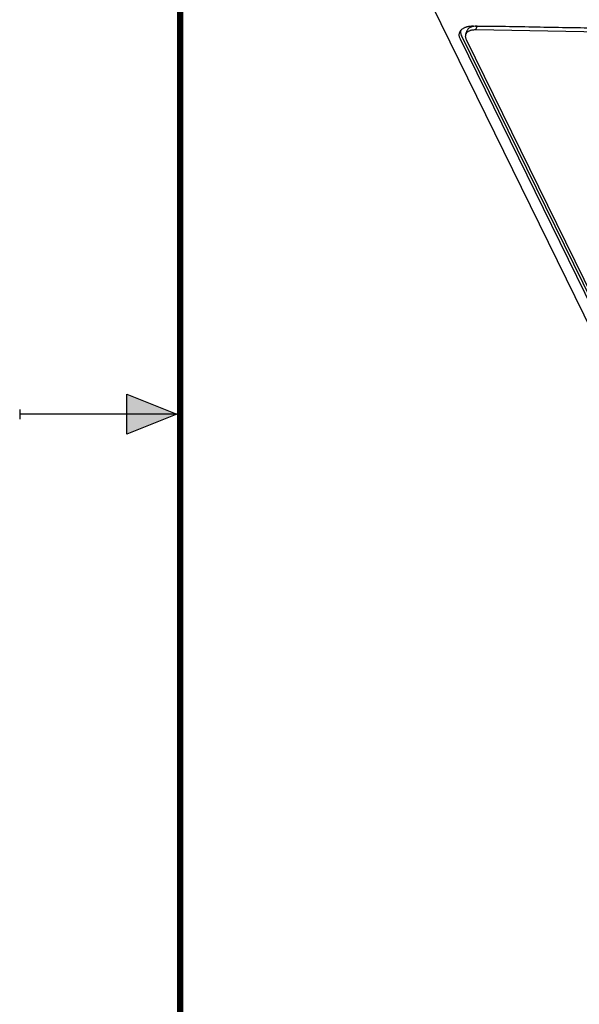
# Model space of a CAD drawing. Header units: inches. Extents: x 0 to 22, y 0 to 17.
# Tile 2 of 31: x 0 to 1.7, y 6.7 to 9.7. Entities that reach past the tile are written whole.
import ezdxf

# ---------------------------------------------------------------- set-up
doc = ezdxf.new("R2010")
doc.units = ezdxf.units.IN
doc.header["$LTSCALE"] = 1.21
doc.header["$MEASUREMENT"] = 0
doc.layers.get('0').update_dxf_attribs({"linetype": 'CONTINUOUS'})

msp = doc.modelspace()

# ---------------------------------------------------------------- hatches: boundary and pattern name
at = {"linetype": 'CONTINUOUS'}
msp.add_hatch(color=2, dxfattribs=at).paths.add_polyline_path([(0.3337, 8.5625), (0.49, 8.5), (0.3337, 8.4375)])

# ---------------------------------------------------------------- linework, layer by layer
at = {"color": 7, "linetype": 'CONTINUOUS'}
for p, q in [((1.2844, 9.7749), (2.7525, 6.7834)), ((1.422, 9.6975), (1.4261, 9.7093)), ((2.1495, 9.6843), (1.422, 9.6975)), ((2.154, 9.6961), (1.4261, 9.7093)), ((2.7586, 6.8463), (1.3737, 9.6684)), ((2.7622, 6.858), (1.3773, 9.6801)), ((1.3941, 9.6947), (1.39, 9.683)), ((1.3916, 9.6678), (2.7765, 6.8457))]:
    msp.add_line(p, q, dxfattribs=at)
at = {"color": 2, "linetype": 'CONTINUOUS'}
for p, q in [((0.3337, 8.4375), (0.3337, 8.5625)), ((0.3337, 8.5625), (0.49, 8.5)), ((0, 8.515), (0, 8.485)), ((0.49, 8.5), (0, 8.5)), ((0.49, 8.5), (0.3337, 8.4375))]:
    msp.add_line(p, q, dxfattribs=at)
at = {"color": 7, "linetype": 'CONTINUOUS', "const_width": 0.02}
msp.add_lwpolyline([(0.5, 16.5), (0.5, 0.5)], dxfattribs=at)
at = {"color": 7, "linetype": 'CONTINUOUS'}
for points, knots in [([(1.3712, 9.6888), (1.3715, 9.6899), (1.3724, 9.6922), (1.3744, 9.6954), (1.377, 9.6984), (1.3791, 9.7002), (1.3802, 9.7011)], [0, 0, 0, 0, 0.221995, 0.471143, 0.729426, 1, 1, 1, 1]), ([(1.3802, 9.7011), (1.3814, 9.7019), (1.3839, 9.7036), (1.3872, 9.7052), (1.3893, 9.706), (1.39, 9.7063)], [0, 0, 0, 0, 0.394452, 0.814164, 1, 1, 1, 1]), ([(1.39, 9.7063), (1.3909, 9.7066), (1.3935, 9.7075), (1.3979, 9.7086), (1.4033, 9.7095), (1.4091, 9.71), (1.4131, 9.71), (1.4151, 9.71)], [0, 0, 0, 0, 0.113438, 0.318649, 0.535396, 0.763172, 1, 1, 1, 1]), ([(1.422, 9.6975), (1.4204, 9.6976), (1.4174, 9.6976), (1.4129, 9.6972), (1.4087, 9.6965), (1.4048, 9.6955), (1.4013, 9.6942), (1.3981, 9.6925), (1.3954, 9.6906), (1.3931, 9.6884), (1.3913, 9.6859), (1.3904, 9.684), (1.3901, 9.6831), (1.39, 9.683)], [0, 0, 0, 0, 0.124991, 0.245134, 0.359181, 0.466282, 0.567277, 0.662311, 0.751351, 0.83509, 0.915646, 0.994383, 1, 1, 1, 1]), ([(1.4127, 9.7082), (1.409, 9.7074), (1.4024, 9.7051), (1.3963, 9.6996), (1.3945, 9.6957), (1.3942, 9.6947)], [0, 0, 0, 0, 0.474372, 0.869148, 1, 1, 1, 1]), ([(1.4261, 9.7098), (1.4557, 9.7094), (1.5173, 9.7092), (1.6096, 9.7071), (1.7023, 9.7056), (1.7924, 9.7039), (1.8808, 9.7023), (1.9683, 9.7007), (2.0511, 9.6992), (2.1049, 9.6982), (2.1295, 9.6978)], [0, 0, 0, 0, 0.126259, 0.262525, 0.39386, 0.521519, 0.646762, 0.770843, 0.895021, 1, 1, 1, 1]), ([(1.3737, 9.6684), (1.373, 9.6698), (1.3719, 9.6725), (1.3707, 9.6767), (1.3701, 9.6807), (1.3702, 9.6847), (1.3708, 9.6874), (1.3712, 9.6887), (1.3712, 9.6888)], [0, 0, 0, 0, 0.21634, 0.421052, 0.614945, 0.800608, 0.982168, 1, 1, 1, 1]), ([(1.3739, 9.6944), (1.3738, 9.6938), (1.3739, 9.6918), (1.3743, 9.6884), (1.3751, 9.6857), (1.3755, 9.6843)], [0, 0, 0, 0, 0.182852, 0.580338, 1, 1, 1, 1]), ([(1.39, 9.683), (1.3897, 9.6821), (1.3893, 9.6803), (1.3891, 9.6773), (1.3894, 9.6742), (1.3902, 9.671), (1.3911, 9.6689), (1.3916, 9.6678)], [0, 0, 0, 0, 0.173869, 0.364661, 0.564611, 0.776049, 1, 1, 1, 1])]:
    msp.add_open_spline(points, degree=3, knots=knots, dxfattribs=at)
for points in [[(1.4261, 9.7093), (1.4216, 9.7094), (1.4171, 9.7091), (1.4127, 9.7082)], [(1.4151, 9.71), (1.4188, 9.7099), (1.4224, 9.7099), (1.4261, 9.7098)], [(1.3755, 9.6843), (1.3761, 9.6829), (1.3766, 9.6815), (1.3773, 9.6801)]]:
    msp.add_open_spline(points, degree=3, dxfattribs=at)

doc.saveas('drawing.dxf')
